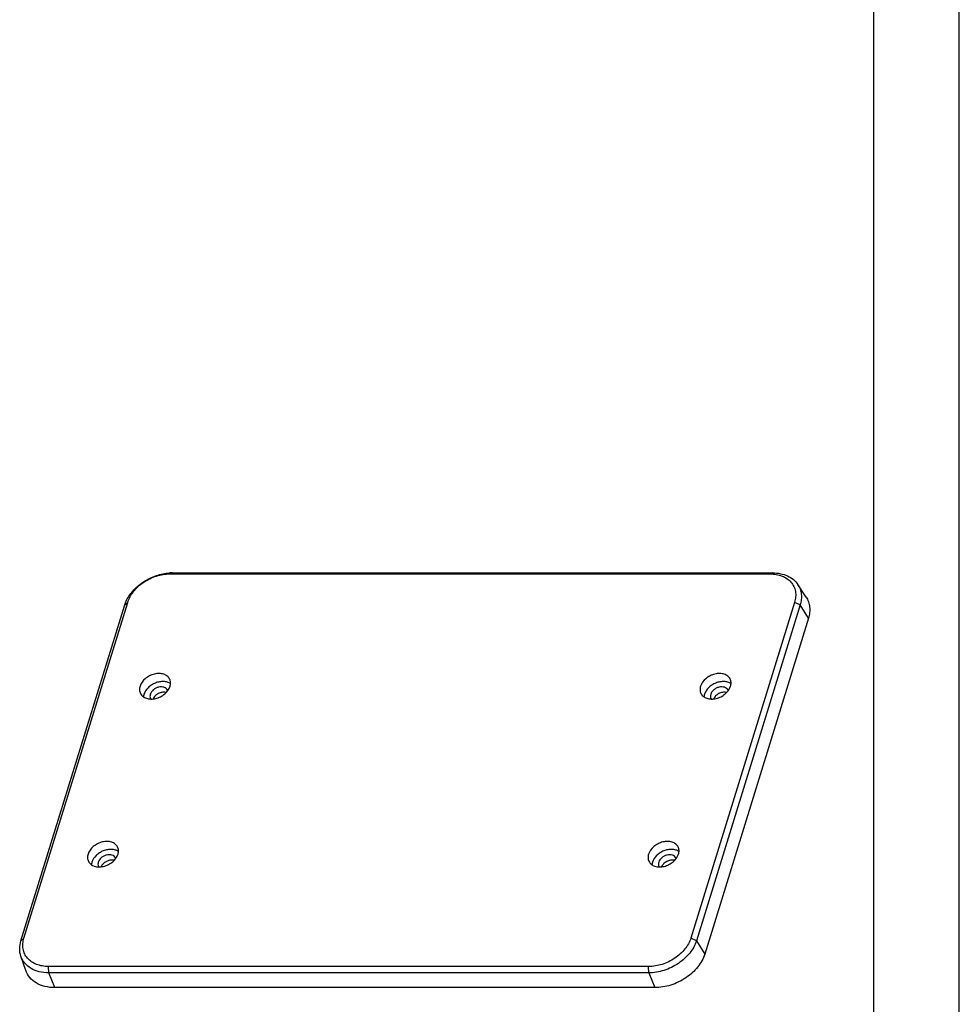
# Model space of a CAD drawing. Header units: millimetres. Extents: x 0 to 297, y 0 to 210.
# Tile 77 of 84: x 242 to 297, y 40 to 97. Entities that reach past the tile are written whole.
import ezdxf

# ---------------------------------------------------------------- set-up
doc = ezdxf.new("R2010")
doc.units = ezdxf.units.MM
doc.header["$LTSCALE"] = 16.335
doc.layers.get('0').update_dxf_attribs({"linetype": 'CONTINUOUS'})

msp = doc.modelspace()

# ---------------------------------------------------------------- linework, layer by layer
at = {"color": 7, "linetype": 'CONTINUOUS'}
for p, q in [((297, 0), (297, 210)), ((251.093, 64.917), (250.951, 64.859)), ((251.093, 64.917), (286.093, 64.917)), ((286.093, 64.917), (285.952, 64.859)), ((250.951, 64.859), (285.952, 64.859)), ((288.059, 63.511), (287.583, 64.235)), ((242.435, 43.616), (248.487, 63.2)), ((248.312, 63.045), (248.487, 63.2)), ((287.39, 63.2), (281.339, 43.616)), ((287.716, 63.045), (287.39, 63.2)), ((242.261, 43.462), (248.312, 63.045)), ((287.716, 63.045), (281.665, 43.462)), ((288.199, 62.267), (287.716, 63.045)), ((288.199, 62.267), (282.147, 42.684)), ((242.261, 43.462), (242.435, 43.616)), ((281.665, 43.462), (281.339, 43.616)), ((281.665, 43.462), (282.147, 42.684)), ((242.537, 41.735), (242.256, 42.554)), ((243.884, 41.589), (243.874, 41.957)), ((278.874, 41.957), (243.874, 41.957)), ((278.884, 41.589), (278.874, 41.957)), ((244.239, 40.726), (243.884, 41.589)), ((278.884, 41.589), (243.884, 41.589)), ((278.884, 41.589), (279.239, 40.726)), ((279.239, 40.726), (244.239, 40.726))]:
    msp.add_line(p, q, dxfattribs=at)
at = {"color": 7, "linetype": 'CONTINUOUS', "true_color": 0x00bfff}
msp.add_line((292, 205), (292, 5), dxfattribs=at)
at = {"color": 7, "linetype": 'CONTINUOUS'}
for centre, radius, start, end in [((251.094, 62.243), 2.674, 90.03051, 93.5927), ((250.545, 57.953), 0.288, 18.01129, 26.12219), ((283.243, 57.953), 0.288, 18.01129, 26.12219), ((250.074, 57.722), 0.287, 206.16088, 214.23165), ((250.609, 57.478), 0.478, 75.10682, 79.17598), ((282.772, 57.722), 0.287, 206.16088, 214.23165), ((283.306, 57.478), 0.478, 75.10682, 79.17598), ((247.51, 48.161), 0.288, 18.01129, 26.12219), ((280.208, 48.161), 0.288, 18.01129, 26.12219), ((247.039, 47.93), 0.287, 206.16088, 214.23165), ((247.574, 47.687), 0.478, 75.10682, 79.17598), ((279.737, 47.93), 0.287, 206.16088, 214.23165), ((280.271, 47.687), 0.478, 75.10682, 79.17598)]:
    msp.add_arc(centre, radius, start, end, dxfattribs=at)
for points, knots in [([(248.423, 63.324), (248.529, 63.541), (248.827, 63.957), (249.429, 64.448), (250.146, 64.789), (250.668, 64.896), (250.927, 64.912)], [0, 0, 0, 0, 0.235268, 0.48857, 0.748039, 1, 1, 1, 1]), ([(286.093, 64.917), (286.25, 64.917), (286.554, 64.89), (286.976, 64.758), (287.33, 64.542), (287.512, 64.342), (287.583, 64.235)], [0, 0, 0, 0, 0.276016, 0.533287, 0.772913, 1, 1, 1, 1]), ([(248.487, 63.2), (248.558, 63.43), (248.816, 63.882), (249.408, 64.41), (250.143, 64.766), (250.686, 64.859), (250.951, 64.859)], [0, 0, 0, 0, 0.229897, 0.483842, 0.746804, 1, 1, 1, 1]), ([(285.952, 64.859), (286.076, 64.859), (286.317, 64.84), (286.657, 64.747), (286.952, 64.594), (287.189, 64.385), (287.359, 64.127), (287.452, 63.833), (287.465, 63.516), (287.423, 63.305), (287.39, 63.2)], [0, 0, 0, 0, 0.142926, 0.277306, 0.40327, 0.522499, 0.638002, 0.753665, 0.873376, 1, 1, 1, 1]), ([(287.583, 64.235), (287.637, 64.152), (287.727, 63.972), (287.795, 63.674), (287.793, 63.359), (287.749, 63.149), (287.716, 63.045)], [0, 0, 0, 0, 0.239986, 0.48296, 0.734947, 1, 1, 1, 1]), ([(248.312, 63.045), (248.32, 63.068), (248.351, 63.163), (248.39, 63.256), (248.423, 63.324)], [0, 0, 0, 0, 0.24518, 1, 1, 1, 1]), ([(288.059, 63.511), (288.116, 63.425), (288.21, 63.237), (288.281, 62.926), (288.279, 62.596), (288.233, 62.376), (288.199, 62.267)], [0, 0, 0, 0, 0.239978, 0.482987, 0.734883, 1, 1, 1, 1]), ([(250.934, 58.722), (250.902, 58.788), (250.802, 58.91), (250.584, 59.022), (250.32, 59.06), (250.037, 59.025), (249.758, 58.921), (249.44, 58.713), (249.259, 58.475), (249.206, 58.304)], [0, 0, 0, 0, 0.102455, 0.213147, 0.335933, 0.469593, 0.609331, 0.748662, 1, 1, 1, 1]), ([(250.985, 58.458), (250.929, 58.496), (250.797, 58.556), (250.575, 58.59), (250.335, 58.571), (250.095, 58.5), (249.869, 58.383), (249.619, 58.185), (249.48, 57.982), (249.435, 57.838)], [0, 0, 0, 0, 0.108821, 0.227677, 0.355722, 0.489887, 0.62588, 0.759015, 1, 1, 1, 1]), ([(250.956, 58.304), (250.978, 58.374), (251, 58.518), (250.964, 58.661), (250.934, 58.722)], [0, 0, 0, 0, 0.51741, 1, 1, 1, 1]), ([(283.632, 58.722), (283.6, 58.788), (283.5, 58.91), (283.281, 59.022), (283.018, 59.06), (282.734, 59.025), (282.455, 58.921), (282.138, 58.713), (281.957, 58.475), (281.904, 58.304)], [0, 0, 0, 0, 0.102455, 0.213147, 0.335933, 0.469593, 0.609331, 0.748662, 1, 1, 1, 1]), ([(283.683, 58.458), (283.627, 58.496), (283.495, 58.556), (283.273, 58.59), (283.033, 58.571), (282.792, 58.5), (282.567, 58.383), (282.316, 58.185), (282.177, 57.982), (282.133, 57.838)], [0, 0, 0, 0, 0.108821, 0.227677, 0.355722, 0.489887, 0.62588, 0.759015, 1, 1, 1, 1]), ([(283.654, 58.304), (283.676, 58.374), (283.697, 58.518), (283.662, 58.661), (283.632, 58.722)], [0, 0, 0, 0, 0.51741, 1, 1, 1, 1]), ([(249.206, 58.304), (249.185, 58.233), (249.163, 58.089), (249.198, 57.947), (249.228, 57.885)], [0, 0, 0, 0, 0.51741, 1, 1, 1, 1]), ([(249.228, 57.885), (249.261, 57.82), (249.361, 57.697), (249.579, 57.586), (249.842, 57.547), (250.126, 57.582), (250.405, 57.687), (250.722, 57.895), (250.903, 58.132), (250.956, 58.304)], [0, 0, 0, 0, 0.102455, 0.213147, 0.335933, 0.469593, 0.609331, 0.748662, 1, 1, 1, 1]), ([(250.804, 58.08), (250.785, 58.118), (250.727, 58.189), (250.601, 58.253), (250.448, 58.275), (250.284, 58.255), (250.123, 58.195), (249.939, 58.074), (249.834, 57.937), (249.804, 57.838)], [0, 0, 0, 0, 0.102454, 0.213144, 0.335933, 0.469596, 0.609333, 0.748665, 1, 1, 1, 1]), ([(281.904, 58.304), (281.882, 58.233), (281.861, 58.089), (281.896, 57.947), (281.926, 57.885)], [0, 0, 0, 0, 0.51741, 1, 1, 1, 1]), ([(281.926, 57.885), (281.958, 57.82), (282.058, 57.697), (282.277, 57.586), (282.54, 57.547), (282.824, 57.582), (283.103, 57.687), (283.42, 57.895), (283.601, 58.132), (283.654, 58.304)], [0, 0, 0, 0, 0.102455, 0.213147, 0.335933, 0.469593, 0.609331, 0.748662, 1, 1, 1, 1]), ([(283.502, 58.08), (283.483, 58.118), (283.425, 58.189), (283.299, 58.253), (283.146, 58.275), (282.982, 58.255), (282.82, 58.195), (282.637, 58.074), (282.532, 57.937), (282.501, 57.838)], [0, 0, 0, 0, 0.102454, 0.213144, 0.335933, 0.469596, 0.609333, 0.748665, 1, 1, 1, 1]), ([(249.435, 57.838), (249.431, 57.825), (249.417, 57.775), (249.409, 57.723), (249.407, 57.684)], [0, 0, 0, 0, 0.255989, 1, 1, 1, 1]), ([(249.804, 57.838), (249.791, 57.797), (249.778, 57.713), (249.799, 57.631), (249.816, 57.595)], [0, 0, 0, 0, 0.517363, 1, 1, 1, 1]), ([(250.698, 57.948), (250.629, 57.961), (250.478, 57.958), (250.265, 57.884), (250.084, 57.752), (249.997, 57.631), (249.971, 57.567)], [0, 0, 0, 0, 0.242269, 0.503319, 0.762439, 1, 1, 1, 1]), ([(282.133, 57.838), (282.129, 57.825), (282.115, 57.775), (282.107, 57.723), (282.104, 57.684)], [0, 0, 0, 0, 0.255989, 1, 1, 1, 1]), ([(282.501, 57.838), (282.489, 57.797), (282.476, 57.713), (282.497, 57.631), (282.514, 57.595)], [0, 0, 0, 0, 0.517363, 1, 1, 1, 1]), ([(283.396, 57.948), (283.327, 57.961), (283.176, 57.958), (282.963, 57.884), (282.781, 57.752), (282.695, 57.631), (282.668, 57.567)], [0, 0, 0, 0, 0.242269, 0.503319, 0.762439, 1, 1, 1, 1]), ([(247.899, 48.931), (247.867, 48.996), (247.767, 49.119), (247.549, 49.23), (247.285, 49.269), (247.002, 49.234), (246.723, 49.129), (246.405, 48.921), (246.224, 48.684), (246.171, 48.512)], [0, 0, 0, 0, 0.102455, 0.213147, 0.335933, 0.469593, 0.609331, 0.748662, 1, 1, 1, 1]), ([(247.921, 48.512), (247.943, 48.582), (247.965, 48.726), (247.929, 48.869), (247.899, 48.931)], [0, 0, 0, 0, 0.51741, 1, 1, 1, 1]), ([(280.597, 48.931), (280.565, 48.996), (280.465, 49.119), (280.246, 49.23), (279.983, 49.269), (279.699, 49.234), (279.42, 49.129), (279.103, 48.921), (278.922, 48.684), (278.869, 48.512)], [0, 0, 0, 0, 0.102455, 0.213147, 0.335933, 0.469593, 0.609331, 0.748662, 1, 1, 1, 1]), ([(280.619, 48.512), (280.641, 48.582), (280.663, 48.726), (280.627, 48.869), (280.597, 48.931)], [0, 0, 0, 0, 0.51741, 1, 1, 1, 1]), ([(246.171, 48.512), (246.15, 48.442), (246.128, 48.298), (246.163, 48.155), (246.194, 48.094)], [0, 0, 0, 0, 0.51741, 1, 1, 1, 1]), ([(246.194, 48.094), (246.226, 48.028), (246.326, 47.906), (246.544, 47.794), (246.807, 47.756), (247.091, 47.791), (247.37, 47.895), (247.687, 48.103), (247.868, 48.341), (247.921, 48.512)], [0, 0, 0, 0, 0.102455, 0.213147, 0.335933, 0.469593, 0.609331, 0.748662, 1, 1, 1, 1]), ([(247.95, 48.666), (247.894, 48.705), (247.762, 48.765), (247.54, 48.798), (247.3, 48.779), (247.06, 48.709), (246.834, 48.592), (246.584, 48.393), (246.445, 48.19), (246.4, 48.046)], [0, 0, 0, 0, 0.108821, 0.227677, 0.355722, 0.489887, 0.62588, 0.759015, 1, 1, 1, 1]), ([(247.769, 48.288), (247.75, 48.326), (247.692, 48.397), (247.566, 48.462), (247.414, 48.484), (247.249, 48.464), (247.088, 48.403), (246.904, 48.283), (246.799, 48.145), (246.769, 48.046)], [0, 0, 0, 0, 0.102454, 0.213144, 0.335933, 0.469596, 0.609333, 0.748665, 1, 1, 1, 1]), ([(278.869, 48.512), (278.847, 48.442), (278.826, 48.298), (278.861, 48.155), (278.891, 48.094)], [0, 0, 0, 0, 0.51741, 1, 1, 1, 1]), ([(278.891, 48.094), (278.923, 48.028), (279.023, 47.906), (279.242, 47.794), (279.505, 47.756), (279.789, 47.791), (280.068, 47.895), (280.385, 48.103), (280.566, 48.341), (280.619, 48.512)], [0, 0, 0, 0, 0.102455, 0.213147, 0.335933, 0.469593, 0.609331, 0.748662, 1, 1, 1, 1]), ([(280.648, 48.666), (280.592, 48.705), (280.46, 48.765), (280.238, 48.798), (279.998, 48.779), (279.757, 48.709), (279.532, 48.592), (279.281, 48.393), (279.142, 48.19), (279.098, 48.046)], [0, 0, 0, 0, 0.108821, 0.227677, 0.355722, 0.489887, 0.62588, 0.759015, 1, 1, 1, 1]), ([(280.467, 48.288), (280.448, 48.326), (280.39, 48.397), (280.264, 48.462), (280.111, 48.484), (279.947, 48.464), (279.785, 48.403), (279.602, 48.283), (279.497, 48.145), (279.466, 48.046)], [0, 0, 0, 0, 0.102454, 0.213144, 0.335933, 0.469596, 0.609333, 0.748665, 1, 1, 1, 1]), ([(246.4, 48.046), (246.396, 48.033), (246.382, 47.983), (246.374, 47.931), (246.372, 47.893)], [0, 0, 0, 0, 0.255989, 1, 1, 1, 1]), ([(246.769, 48.046), (246.756, 48.005), (246.743, 47.922), (246.764, 47.839), (246.781, 47.804)], [0, 0, 0, 0, 0.517363, 1, 1, 1, 1]), ([(247.663, 48.156), (247.594, 48.17), (247.443, 48.167), (247.23, 48.092), (247.049, 47.961), (246.962, 47.839), (246.936, 47.775)], [0, 0, 0, 0, 0.242269, 0.503319, 0.762439, 1, 1, 1, 1]), ([(279.098, 48.046), (279.094, 48.033), (279.08, 47.983), (279.072, 47.931), (279.069, 47.893)], [0, 0, 0, 0, 0.255989, 1, 1, 1, 1]), ([(279.466, 48.046), (279.454, 48.005), (279.441, 47.922), (279.462, 47.839), (279.479, 47.804)], [0, 0, 0, 0, 0.517363, 1, 1, 1, 1]), ([(280.361, 48.156), (280.292, 48.17), (280.141, 48.167), (279.928, 48.092), (279.746, 47.961), (279.66, 47.839), (279.633, 47.775)], [0, 0, 0, 0, 0.242269, 0.503319, 0.762439, 1, 1, 1, 1]), ([(242.256, 42.554), (242.208, 42.694), (242.161, 43.004), (242.214, 43.31), (242.261, 43.462)], [0, 0, 0, 0, 0.483547, 1, 1, 1, 1]), ([(243.874, 41.957), (243.75, 41.957), (243.508, 41.976), (243.169, 42.069), (242.874, 42.222), (242.636, 42.431), (242.466, 42.688), (242.373, 42.982), (242.36, 43.3), (242.403, 43.511), (242.435, 43.616)], [0, 0, 0, 0, 0.142926, 0.277306, 0.40327, 0.522499, 0.638002, 0.753665, 0.873376, 1, 1, 1, 1]), ([(281.339, 43.616), (281.267, 43.386), (281.009, 42.934), (280.417, 42.406), (279.682, 42.05), (279.139, 41.957), (278.874, 41.957)], [0, 0, 0, 0, 0.229897, 0.483842, 0.746804, 1, 1, 1, 1]), ([(281.665, 43.462), (281.585, 43.202), (281.37, 42.826), (280.976, 42.409), (280.492, 42.031), (279.796, 41.694), (279.184, 41.589), (278.884, 41.589)], [0, 0, 0, 0, 0.229728, 0.354743, 0.484222, 0.74699, 1, 1, 1, 1]), ([(243.884, 41.589), (243.696, 41.589), (243.335, 41.628), (242.845, 41.818), (242.464, 42.131), (242.306, 42.409), (242.256, 42.554)], [0, 0, 0, 0, 0.279442, 0.535761, 0.772503, 1, 1, 1, 1]), ([(282.147, 42.684), (282.063, 42.412), (281.839, 42.02), (281.427, 41.584), (280.921, 41.188), (280.193, 40.835), (279.552, 40.726), (279.239, 40.726)], [0, 0, 0, 0, 0.229722, 0.354744, 0.484222, 0.746998, 1, 1, 1, 1]), ([(244.239, 40.726), (244.043, 40.726), (243.665, 40.766), (243.152, 40.966), (242.754, 41.292), (242.589, 41.584), (242.537, 41.735)], [0, 0, 0, 0, 0.279427, 0.535769, 0.772506, 1, 1, 1, 1])]:
    msp.add_open_spline(points, degree=3, knots=knots, dxfattribs=at)

doc.saveas('drawing.dxf')
